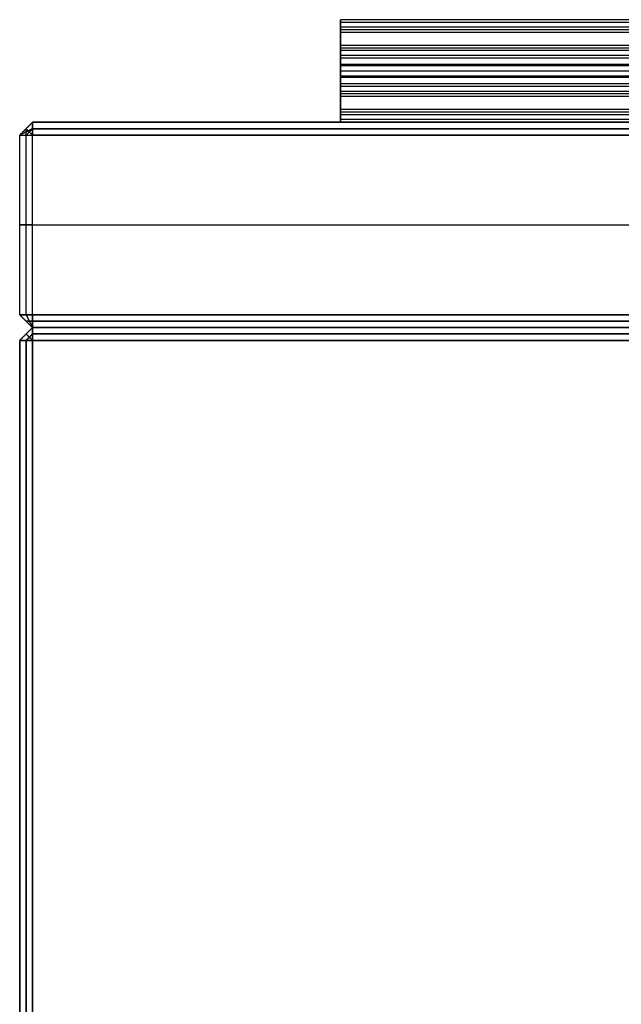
# Model space of a CAD drawing. Header units: millimetres. Extents: x -372 to 378, y -113 to 121.
# Tile 2 of 65: x -372 to -325, y 4 to 81. Entities that reach past the tile are written whole.
import ezdxf

# ---------------------------------------------------------------- set-up
doc = ezdxf.new("R2010")
doc.units = ezdxf.units.MM
doc.layers.add('Default', color=7, linetype='Continuous', true_color=0x000000)

msp = doc.modelspace()

# ---------------------------------------------------------------- linework, layer by layer
at = {"layer": 'Default'}
for p, q in [((-371.158, 72.594, 922.358), (376.842, 72.594, 922.358)), ((376.842, 72.594, 1095.358), (-371.158, 72.594, 1095.358)), ((-371.158, 72.594, 1095.358), (-371.158, 72.594, 922.358)), ((376.842, 72.594, 1008.858), (-371.158, 72.594, 1008.858)), ((-372.158, 71.594, 1095.358), (-372.158, 71.594, 922.358)), ((-372.158, 57.594, 1095.358), (-372.158, 71.594, 1095.358)), ((-372.158, 57.594, 922.358), (-372.158, 71.594, 922.358)), ((-372.158, 57.594, 1008.858), (-372.158, 71.594, 1008.858)), ((376.842, 71.594, 1096.358), (-371.158, 71.594, 1096.358)), ((-371.158, 57.594, 1096.358), (-371.158, 71.594, 1096.358)), ((-371.158, 71.594, 921.358), (376.842, 71.594, 921.358)), ((-371.158, 57.594, 921.358), (-371.158, 71.594, 921.358)), ((-372.158, 64.594, 922.358), (-372.158, 64.594, 1095.358)), ((-371.158, 64.594, 1096.358), (376.842, 64.594, 1096.358)), ((-371.158, 64.594, 921.358), (376.842, 64.594, 921.358)), ((-372.158, 57.594, 1095.358), (-372.158, 57.594, 922.358)), ((376.842, 57.594, 1096.358), (-371.158, 57.594, 1096.358)), ((-371.158, 57.594, 921.358), (376.842, 57.594, 921.358)), ((376.842, 56.594, 936.358), (-371.158, 56.594, 936.358)), ((-371.158, 56.594, 922.358), (376.842, 56.594, 922.358)), ((-371.158, 56.594, 936.358), (-371.158, 56.594, 922.358)), ((376.842, 56.594, 929.358), (-371.158, 56.594, 929.358)), ((376.842, 56.594, 1095.358), (-371.158, 56.594, 1095.358)), ((-371.158, 56.594, 922.358), (376.842, 56.594, 922.358)), ((-371.158, 56.594, 1095.358), (-371.158, 56.594, 922.358)), ((376.842, 56.594, 1008.858), (-371.158, 56.594, 1008.858)), ((-372.158, 55.594, 936.358), (-372.158, 55.594, 922.358)), ((-372.158, -112.406, 922.358), (-372.158, 55.594, 922.358)), ((-372.158, 55.594, 936.358), (-372.158, -112.406, 936.358)), ((-372.158, -112.406, 929.358), (-372.158, 55.594, 929.358)), ((-371.158, 55.594, 921.358), (376.842, 55.594, 921.358)), ((-371.158, -112.406, 921.358), (-371.158, 55.594, 921.358)), ((376.842, 55.594, 937.358), (-371.158, 55.594, 937.358)), ((-371.158, 55.594, 937.358), (-371.158, -112.406, 937.358))]:
    msp.add_line(p, q, dxfattribs=at)
for points in [[(352.842, 80.594, 1000.749), (2.842, 80.594, 1000.749), (-347.158, 80.594, 1000.749)], [(352.842, 80.594, 1014.358), (2.842, 80.594, 1014.358), (-347.158, 80.594, 1014.358)], [(-347.158, 80.594, 1000.749), (-347.158, 80.594, 1007.553), (-347.158, 80.594, 1014.358)], [(-317.077, 80.594, 1007.553), (-332.118, 80.594, 1007.553), (-347.158, 80.594, 1007.553)], [(352.842, 80.383, 1015.252), (2.842, 80.383, 1015.252), (-347.158, 80.383, 1015.252)], [(352.842, 80.008, 999.335), (2.842, 80.008, 999.335), (-347.158, 80.008, 999.335)], [(352.842, 79.794, 1015.958), (2.842, 79.794, 1015.958), (-347.158, 79.794, 1015.958)], [(-347.158, 79.794, 1015.958), (-347.158, 78.194, 1017.158), (-347.158, 76.594, 1018.358)], [(352.842, 79.594, 1045.358), (2.842, 79.594, 1045.358), (-347.158, 79.594, 1045.358)], [(352.842, 79.594, 1043.358), (2.842, 79.594, 1043.358), (-347.158, 79.594, 1043.358)], [(-347.158, 79.594, 1045.358), (-347.158, 77.094, 1045.358), (-347.158, 74.594, 1045.358)], [(-347.158, 79.594, 1043.358), (-347.158, 79.594, 1044.358), (-347.158, 79.594, 1045.358)], [(-347.158, 74.594, 1043.358), (-347.158, 77.094, 1043.358), (-347.158, 79.594, 1043.358)], [(352.842, 79.594, 1044.358), (2.842, 79.594, 1044.358), (-347.158, 79.594, 1044.358)], [(352.842, 78.594, 998.749), (2.842, 78.594, 998.749), (-347.158, 78.594, 998.749)], [(352.842, 78.594, 1000.749), (2.842, 78.594, 1000.749), (-347.158, 78.594, 1000.749)], [(352.842, 78.594, 1014.249), (2.842, 78.594, 1014.249), (-347.158, 78.594, 1014.249)], [(-347.158, 73.594, 998.749), (-347.158, 76.094, 998.749), (-347.158, 78.594, 998.749)], [(-347.158, 78.594, 1000.749), (-347.158, 76.094, 1000.749), (-347.158, 73.594, 1000.749)], [(-347.158, 78.594, 1014.249), (-347.158, 78.594, 1007.499), (-347.158, 78.594, 1000.749)], [(-347.158, 75.394, 1016.649), (-347.158, 76.994, 1015.449), (-347.158, 78.594, 1014.249)], [(-317.088, 78.594, 1007.499), (-332.123, 78.594, 1007.499), (-347.158, 78.594, 1007.499)], [(352.842, 78.594, 1025.858), (2.842, 78.594, 1025.858), (-347.158, 78.594, 1025.858)], [(352.842, 78.594, 1018.358), (2.842, 78.594, 1018.358), (-347.158, 78.594, 1018.358)], [(-347.158, 78.594, 1018.358), (-347.158, 78.594, 1022.108), (-347.158, 78.594, 1025.858)], [(-347.158, 76.594, 1018.358), (-347.158, 77.594, 1018.358), (-347.158, 78.594, 1018.358)], [(352.842, 78.594, 1022.108), (2.842, 78.594, 1022.108), (-347.158, 78.594, 1022.108)], [(352.842, 78.383, 1026.752), (2.842, 78.383, 1026.752), (-347.158, 78.383, 1026.752)], [(352.842, 78.194, 1017.158), (2.842, 78.194, 1017.158), (-347.158, 78.194, 1017.158)], [(352.842, 77.794, 1027.458), (2.842, 77.794, 1027.458), (-347.158, 77.794, 1027.458)], [(-347.158, 77.794, 1027.458), (-347.158, 76.194, 1028.658), (-347.158, 74.594, 1029.858)], [(352.842, 77.594, 1018.358), (2.842, 77.594, 1018.358), (-347.158, 77.594, 1018.358)], [(352.842, 77.094, 1045.358), (2.842, 77.094, 1045.358), (-347.158, 77.094, 1045.358)], [(352.842, 77.094, 1043.358), (2.842, 77.094, 1043.358), (-347.158, 77.094, 1043.358)], [(352.842, 76.994, 1015.449), (2.842, 76.994, 1015.449), (-347.158, 76.994, 1015.449)], [(352.842, 76.594, 1025.749), (2.842, 76.594, 1025.749), (-347.158, 76.594, 1025.749)], [(352.842, 76.594, 1018.358), (2.842, 76.594, 1018.358), (-347.158, 76.594, 1018.358)], [(-347.158, 76.594, 1025.749), (-347.158, 75.594, 1025.749), (-347.158, 74.594, 1025.749)], [(-347.158, 76.594, 1018.358), (-347.158, 76.594, 1022.053), (-347.158, 76.594, 1025.749)], [(352.842, 76.594, 1022.053), (2.842, 76.594, 1022.053), (-347.158, 76.594, 1022.053)], [(352.842, 76.594, 1018.358), (2.842, 76.594, 1018.358), (-347.158, 76.594, 1018.358)], [(352.842, 76.594, 1025.749), (2.842, 76.594, 1025.749), (-347.158, 76.594, 1025.749)], [(-347.158, 76.594, 1025.749), (-347.158, 76.594, 1022.053), (-347.158, 76.594, 1018.358)], [(-347.158, 73.394, 1028.149), (-347.158, 74.994, 1026.949), (-347.158, 76.594, 1025.749)], [(352.842, 76.594, 1022.053), (2.842, 76.594, 1022.053), (-347.158, 76.594, 1022.053)], [(352.842, 76.194, 1028.658), (2.842, 76.194, 1028.658), (-347.158, 76.194, 1028.658)], [(352.842, 76.094, 998.749), (2.842, 76.094, 998.749), (-347.158, 76.094, 998.749)], [(352.842, 76.094, 1000.749), (2.842, 76.094, 1000.749), (-347.158, 76.094, 1000.749)], [(352.842, 75.594, 1025.749), (2.842, 75.594, 1025.749), (-347.158, 75.594, 1025.749)], [(352.842, 75.394, 1016.649), (2.842, 75.394, 1016.649), (-347.158, 75.394, 1016.649)], [(352.842, 74.994, 1026.949), (2.842, 74.994, 1026.949), (-347.158, 74.994, 1026.949)], [(352.842, 74.805, 1017.355), (2.842, 74.805, 1017.355), (-347.158, 74.805, 1017.355)], [(352.842, 74.594, 1018.249), (2.842, 74.594, 1018.249), (-347.158, 74.594, 1018.249)], [(352.842, 74.594, 1025.749), (2.842, 74.594, 1025.749), (-347.158, 74.594, 1025.749)], [(-347.158, 74.594, 1025.749), (-347.158, 74.594, 1021.999), (-347.158, 74.594, 1018.249)], [(352.842, 74.594, 1021.999), (2.842, 74.594, 1021.999), (-347.158, 74.594, 1021.999)], [(352.842, 74.594, 1045.358), (2.842, 74.594, 1045.358), (-347.158, 74.594, 1045.358)], [(352.842, 74.594, 1043.358), (2.842, 74.594, 1043.358), (-347.158, 74.594, 1043.358)], [(352.842, 74.594, 1029.858), (2.842, 74.594, 1029.858), (-347.158, 74.594, 1029.858)], [(-347.158, 74.594, 1029.858), (-347.158, 74.594, 1036.608), (-347.158, 74.594, 1043.358)], [(-320.088, 74.594, 1036.608), (-333.623, 74.594, 1036.608), (-347.158, 74.594, 1036.608)], [(-347.158, 72.594, 1029.858), (-347.158, 73.594, 1029.858), (-347.158, 74.594, 1029.858)], [(352.842, 73.594, 998.749), (2.842, 73.594, 998.749), (-347.158, 73.594, 998.749)], [(352.842, 73.594, 1000.749), (2.842, 73.594, 1000.749), (-347.158, 73.594, 1000.749)], [(-347.158, 73.594, 1000.749), (-347.158, 73.594, 999.749), (-347.158, 73.594, 998.749)], [(352.842, 73.594, 999.749), (2.842, 73.594, 999.749), (-347.158, 73.594, 999.749)], [(352.842, 73.394, 1028.149), (2.842, 73.394, 1028.149), (-347.158, 73.394, 1028.149)], [(352.842, 73.18, 1044.772), (2.842, 73.18, 1044.772), (-347.158, 73.18, 1044.772)], [(-371.158, 72.594, 1095.358), (-371.658, 72.094, 1095.358), (-372.158, 71.594, 1095.358)], [(-372.158, 71.594, 922.358), (-371.658, 72.094, 922.358), (-371.158, 72.594, 922.358)], [(-372.158, 71.594, 1008.858), (-371.658, 72.094, 1008.858), (-371.158, 72.594, 1008.858)], [(-371.158, 72.594, 922.358), (-371.158, 72.094, 921.858), (-371.158, 71.594, 921.358)], [(-371.158, 71.594, 1096.358), (-371.158, 72.094, 1095.858), (-371.158, 72.594, 1095.358)], [(352.842, 72.805, 1028.855), (2.842, 72.805, 1028.855), (-347.158, 72.805, 1028.855)], [(352.842, 72.594, 1043.358), (2.842, 72.594, 1043.358), (-347.158, 72.594, 1043.358)], [(352.842, 72.594, 1029.749), (2.842, 72.594, 1029.749), (-347.158, 72.594, 1029.749)], [(-347.158, 72.594, 1043.358), (-347.158, 72.594, 1036.553), (-347.158, 72.594, 1029.749)], [(-320.077, 72.594, 1036.553), (-333.618, 72.594, 1036.553), (-347.158, 72.594, 1036.553)], [(-371.158, 72.094, 1095.858), (-371.658, 71.844, 1095.608), (-372.158, 71.594, 1095.358)], [(-372.158, 71.594, 922.358), (-371.658, 71.594, 921.858), (-371.158, 71.594, 921.358)], [(-372.158, 71.594, 1095.358), (-371.658, 71.594, 1095.858), (-371.158, 71.594, 1096.358)], [(-371.658, 72.094, 1095.358), (-371.658, 72.094, 1008.858), (-371.658, 72.094, 922.358)], [(-371.658, 71.594, 1095.858), (-371.658, 71.844, 1095.608), (-371.658, 72.094, 1095.358)], [(-371.658, 71.594, 921.858), (-371.408, 71.844, 921.858), (-371.158, 72.094, 921.858)], [(-371.658, 72.094, 922.358), (-371.408, 71.844, 921.858), (-371.158, 71.594, 921.358)], [(-371.658, 57.594, 1095.858), (-371.658, 64.594, 1095.858), (-371.658, 71.594, 1095.858)], [(-371.658, 57.594, 921.858), (-371.658, 64.594, 921.858), (-371.658, 71.594, 921.858)], [(376.842, 72.094, 1095.858), (2.842, 72.094, 1095.858), (-371.158, 72.094, 1095.858)], [(-371.158, 72.094, 921.858), (2.842, 72.094, 921.858), (376.842, 72.094, 921.858)], [(-371.158, 64.594, 1096.358), (-371.658, 64.594, 1095.858), (-372.158, 64.594, 1095.358)], [(-372.158, 64.594, 922.358), (-371.658, 64.594, 921.858), (-371.158, 64.594, 921.358)], [(-372.158, 57.594, 1095.358), (-371.658, 57.594, 1095.858), (-371.158, 57.594, 1096.358)], [(-372.158, 57.594, 922.358), (-371.658, 57.094, 922.358), (-371.158, 56.594, 922.358)], [(-371.158, 56.594, 1095.358), (-371.658, 57.094, 1095.358), (-372.158, 57.594, 1095.358)], [(-371.158, 57.594, 921.358), (-371.658, 57.594, 921.858), (-372.158, 57.594, 922.358)], [(-372.158, 57.594, 1008.858), (-371.658, 57.094, 1008.858), (-371.158, 56.594, 1008.858)], [(-371.658, 57.594, 1095.858), (-371.408, 57.094, 1095.608), (-371.158, 56.594, 1095.358)], [(-371.658, 57.594, 921.858), (-371.408, 57.094, 922.108), (-371.158, 56.594, 922.358)], [(-371.158, 56.594, 922.358), (-371.158, 57.094, 921.858), (-371.158, 57.594, 921.358)], [(-371.158, 57.594, 1096.358), (-371.158, 57.094, 1095.858), (-371.158, 56.594, 1095.358)], [(-371.658, 57.094, 1095.358), (-371.658, 57.094, 1008.858), (-371.658, 57.094, 922.358)], [(-371.658, 57.094, 1095.358), (-371.408, 57.094, 1095.608), (-371.158, 57.094, 1095.858)], [(-371.158, 57.094, 921.858), (-371.408, 57.094, 922.108), (-371.658, 57.094, 922.358)], [(376.842, 57.094, 1095.858), (2.842, 57.094, 1095.858), (-371.158, 57.094, 1095.858)], [(-371.158, 57.094, 921.858), (2.842, 57.094, 921.858), (376.842, 57.094, 921.858)], [(-372.158, 55.594, 922.358), (-371.658, 56.094, 922.358), (-371.158, 56.594, 922.358)], [(-371.158, 56.594, 936.358), (-371.658, 56.094, 936.358), (-372.158, 55.594, 936.358)], [(-372.158, 55.594, 929.358), (-371.658, 56.094, 929.358), (-371.158, 56.594, 929.358)], [(-371.658, 56.094, 936.358), (-371.658, 56.094, 929.358), (-371.658, 56.094, 922.358)], [(-371.658, 55.594, 921.858), (-371.408, 55.844, 921.858), (-371.158, 56.094, 921.858)], [(-371.658, 56.094, 922.358), (-371.408, 55.844, 921.858), (-371.158, 55.594, 921.358)], [(-371.158, 56.094, 936.858), (-371.408, 55.844, 936.858), (-371.658, 55.594, 936.858)], [(-371.658, 56.094, 936.358), (-371.408, 55.844, 936.858), (-371.158, 55.594, 937.358)], [(-371.158, 56.594, 922.358), (-371.158, 56.094, 921.858), (-371.158, 55.594, 921.358)], [(-371.158, 55.594, 937.358), (-371.158, 56.094, 936.858), (-371.158, 56.594, 936.358)], [(-371.158, 56.094, 921.858), (2.842, 56.094, 921.858), (376.842, 56.094, 921.858)], [(376.842, 56.094, 936.858), (2.842, 56.094, 936.858), (-371.158, 56.094, 936.858)], [(-371.158, 55.594, 921.358), (-371.658, 55.594, 921.858), (-372.158, 55.594, 922.358)], [(-372.158, 55.594, 936.358), (-371.658, 55.594, 936.858), (-371.158, 55.594, 937.358)], [(-371.658, -112.406, 921.858), (-371.658, -28.406, 921.858), (-371.658, 55.594, 921.858)], [(-371.658, 55.594, 936.858), (-371.658, -28.406, 936.858), (-371.658, -112.406, 936.858)]]:
    msp.add_open_spline(points, degree=2, dxfattribs=at)
for points, weights in [([(-347.158, 78.594, 998.749), (-347.158, 80.594, 998.749), (-347.158, 80.594, 1000.749)], [1, 0.707106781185, 1]), ([(-347.158, 80.594, 1014.358), (-347.158, 80.594, 1015.358), (-347.158, 79.794, 1015.958)], [1, 0.894427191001, 1]), ([(-347.158, 78.594, 1025.858), (-347.158, 78.594, 1026.858), (-347.158, 77.794, 1027.458)], [1, 0.894427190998, 1]), ([(-347.158, 74.594, 1018.249), (-347.158, 74.594, 1017.249), (-347.158, 75.394, 1016.649)], [1, 0.894427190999, 1]), ([(-347.158, 74.594, 1045.358), (-347.158, 72.594, 1045.358), (-347.158, 72.594, 1043.358)], [1, 0.707106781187, 1]), ([(-347.158, 72.594, 1029.749), (-347.158, 72.594, 1028.749), (-347.158, 73.394, 1028.149)], [1, 0.894427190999, 1])]:
    msp.add_rational_spline(points, weights, degree=2, dxfattribs=at)

doc.saveas('drawing.dxf')
